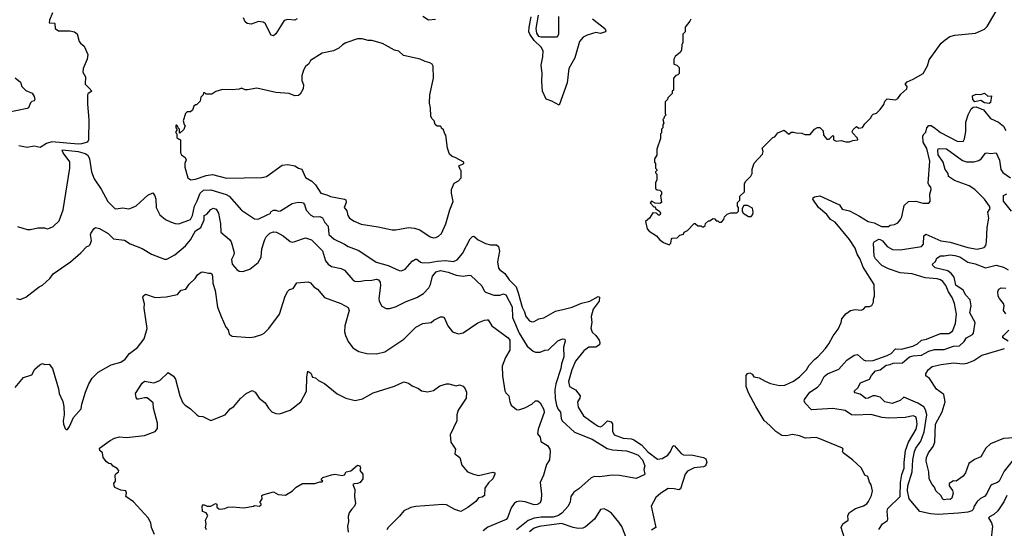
# Model space of a CAD drawing. Extents: x 1892934 to 2008621, y 567149 to 683290.
# Tile 230 of 256: x 1978312 to 1986623, y 620228 to 624518. Entities that reach past the tile are written whole.
import ezdxf

# ---------------------------------------------------------------- set-up
doc = ezdxf.new("R2010")
doc.units = 0

msp = doc.modelspace()

# ---------------------------------------------------------------- linework, layer by layer
at = {"layer": '0CON20XD'}
for points in [[(1983795, 622620), (1983807, 622633), (1983813, 622667), (1983820, 622675), (1983861.7, 622678.3), (1983885, 622700), (1983915, 622710), (1983920, 622725), (1983949.3, 622740.7), (1984005, 622800), (1984015, 622800), (1984035, 622780), (1984065, 622780), (1984071.7, 622771.7), (1984085, 622770), (1984098.3, 622781.7), (1984101.7, 622798.3), (1984125, 622820), (1984135, 622820), (1984165, 622840), (1984178.3, 622838.3), (1984191.7, 622821.7), (1984205, 622820), (1984215, 622810), (1984235, 622810), (1984257, 622833), (1984260, 622855), (1984283, 622877), (1984315, 622887.5), (1984365, 622890), (1984378.3, 622901.7), (1984380, 622935), (1984370, 622945), (1984370, 622975), (1984390, 622995), (1984391.7, 623028.3), (1984430, 623065), (1984430, 623135), (1984440, 623155), (1984483, 623197), (1984495, 623220), (1984493.6, 623256.4), (1984513, 623307), (1984582.5, 623385), (1984587.5, 623405), (1984580, 623435), (1984670, 623525), (1984685, 623530), (1984710, 623565), (1984765, 623587.5), (1984805, 623552.5), (1984825, 623570), (1984845, 623570), (1984865, 623562.5), (1984915, 623560), (1984938.3, 623548.3), (1984985, 623550), (1985020, 623595), (1985045, 623610), (1985065, 623610), (1985095, 623580), (1985097.5, 623545), (1985125, 623510), (1985145, 623510), (1985175, 623540), (1985180, 623535), (1985180, 623505), (1985203.6, 623493.6), (1985245, 623500), (1985285, 623487.5), (1985315, 623487.5), (1985345, 623500), (1985386.7, 623505), (1985385, 623520), (1985342.5, 623565), (1985340, 623575), (1985347, 623593), (1985375, 623617.5), (1985395, 623602.5), (1985425, 623610), (1985445, 623640), (1985495, 623690), (1985505, 623710), (1985515, 623720), (1985545, 623730), (1985575, 623760), (1985607, 623803), (1985615, 623830), (1985635, 623850), (1985705, 623842.5), (1985725, 623852.5), (1985750.7, 623889.3), (1985800, 623935), (1985802.5, 623955), (1985787.5, 623975), (1985802.5, 623995), (1985853.6, 624016.4), (1985936.7, 624065), (1985975, 624127.5), (1985989.5, 624180.5), (1986091.2, 624318.8), (1986122.7, 624347.3), (1986162.5, 624375), (1986205, 624388), (1986380, 624405), (1986455, 624438.8), (1986478.1, 624461.9), (1986572.5, 624625)], [(1978590, 624575), (1978564, 624515), (1978562.5, 624492.5), (1978605, 624490), (1978610, 624485), (1978612.5, 624445), (1978640, 624425), (1978735, 624424), (1978775.8, 624415.8), (1978798.3, 624398.3), (1978815, 624333.3), (1978825, 624318.8), (1978856.1, 624296.1), (1978886.7, 624225), (1978881.2, 624185), (1978848.8, 624105), (1978846.2, 624075), (1978866.7, 624035), (1978864.1, 623974.1), (1978898.3, 623941.7), (1978920, 623915), (1978890, 623895), (1978883.6, 623883.6), (1978883.6, 623806.4), (1978896.2, 623675), (1978893.8, 623505), (1978883.9, 623486.1), (1978835, 623470), (1978805, 623467.3), (1978583.2, 623486.8), (1978540, 623475), (1978485, 623438.8), (1978435, 623450.5), (1978375, 623439.6), (1978305, 623452.9)], [(1981821.4, 624518.6), (1981762.5, 624515), (1981714.7, 624544.7)], [(1983147.5, 624525), (1983250, 624445), (1983258.8, 624425), (1983256.7, 624415), (1983215, 624402.2), (1983175, 624410.8), (1983103.1, 624386.9), (1983069.5, 624370.5), (1983036.8, 624335), (1982999.2, 624195), (1982947, 624107), (1982934.6, 623985.4), (1982865, 623796.7), (1982805, 623831.2), (1982757, 623847), (1982725.6, 623915), (1982718.2, 623998.2), (1982723.2, 624063.2), (1982713.6, 624135), (1982728.8, 624205), (1982731.2, 624255), (1982713.1, 624285), (1982653.8, 624343.8), (1982617.6, 624395), (1982611, 624415), (1982611.8, 624455), (1982628.7, 624541.3)], [(1982860, 624545), (1982858.8, 624395), (1982848.3, 624371.7), (1982715, 624370.8), (1982695, 624377.7), (1982676, 624405), (1982671.7, 624445), (1982691.3, 624555)], [(1980653.8, 624525), (1980635.7, 624514.3), (1980575, 624521.1), (1980545, 624510.5), (1980475, 624399.2), (1980455, 624382.5), (1980435, 624388.8), (1980385.5, 624485), (1980368.3, 624498.3), (1980327.9, 624502.1), (1980265, 624479.2), (1980232.5, 624485), (1980215, 624500), (1980202, 624535)], [(1983977, 624523), (1983970, 624505), (1983948.3, 624481.7), (1983930, 624455), (1983930, 624415), (1983910, 624395), (1983910, 624325), (1983900, 624305), (1983897, 624263), (1983890, 624245), (1983845, 624207.5), (1983833.3, 624185), (1983832.5, 624142.5), (1983860, 624135), (1983880, 624115), (1983880, 624065), (1983868.3, 624051.7), (1983851.7, 624048.3), (1983830, 624025), (1983830, 623925), (1983820, 623915), (1983820, 623895), (1983781.7, 623858.3), (1983780, 623845), (1983760, 623825), (1983760, 623725), (1983770, 623715), (1983751.7, 623698.3), (1983750, 623685), (1983740, 623675), (1983750, 623645), (1983740, 623635), (1983740, 623605), (1983730, 623595), (1983730, 623565), (1983720, 623555), (1983720, 623515), (1983690, 623425), (1983690, 623375), (1983670, 623345), (1983670, 623315), (1983680, 623305), (1983680, 623265), (1983690, 623255), (1983690, 623245), (1983680, 623235), (1983680, 623225), (1983690, 623215), (1983690, 623165), (1983680, 623145), (1983680, 623095), (1983691.7, 623081.7), (1983715, 623080), (1983730, 623065), (1983730, 623045), (1983720, 623035), (1983730, 622975), (1983715, 622967.5), (1983675, 622970), (1983645, 622987.5), (1983632.5, 622972.5), (1983665, 622940), (1983675, 622940), (1983680, 622925), (1983715, 622900), (1983720, 622885), (1983715, 622870), (1983705, 622870), (1983687, 622887), (1983655, 622887.5), (1983627.5, 622845), (1983593.3, 622815), (1983608, 622755), (1983626.2, 622735), (1983686.7, 622695), (1983713, 622663), (1983745, 622638.8), (1983795, 622620)], [(1981805, 622676.7), (1981825, 622680), (1981848.3, 622691.7), (1981872.5, 622715), (1981910, 622795), (1981943.3, 622915), (1981970, 622985), (1981956.7, 623055), (1981957.5, 623085), (1981980.7, 623139.3), (1982015, 623160), (1982040, 623185), (1982040, 623245), (1982030, 623255), (1982020, 623285), (1982060, 623305), (1982060, 623315), (1981987, 623357), (1981963, 623363), (1981940, 623385), (1981922.5, 623435), (1981910, 623545), (1981900, 623555), (1981888.3, 623588.3), (1981871.7, 623601.7), (1981870, 623615), (1981865, 623620), (1981835, 623620), (1981820, 623635), (1981810, 623665), (1981790, 623685), (1981783, 623703), (1981780, 623775), (1981770, 623815), (1981773.3, 623885), (1981803.8, 624025), (1981802.5, 624125), (1981793, 624143), (1981775, 624153.3), (1981735, 624164.2), (1981692.5, 624185), (1981552.5, 624215), (1981511.7, 624251.7), (1981475, 624260), (1981375, 624316.7), (1981285, 624342.5), (1981253.6, 624343.6), (1981203.6, 624356.4), (1981165, 624356.2), (1981065, 624323.3), (1981037.5, 624305), (1981005, 624277.5), (1980960, 624255), (1980865, 624236.7), (1980767.5, 624175), (1980752.5, 624145), (1980725, 624122.5), (1980707.7, 624092.3), (1980694.2, 624045), (1980694.2, 624005), (1980707.3, 623967.3), (1980706.1, 623933.9), (1980679.3, 623890.7), (1980665, 623880), (1980635, 623876.7), (1980586.1, 623896.1), (1980474.1, 623904.1), (1980315, 623940), (1980235, 623926.7), (1980215, 623927.5), (1980185, 623940), (1980165, 623932.5), (1980105, 623927.5), (1980025, 623930), (1979968.3, 623911.7), (1979935, 623890), (1979885, 623890), (1979875, 623900), (1979865, 623900), (1979860, 623885), (1979840, 623865), (1979835, 623830), (1979805, 623800), (1979795, 623800), (1979781.7, 623788.3), (1979770, 623755), (1979755, 623740), (1979725, 623740), (1979713, 623727), (1979692.5, 623665), (1979700, 623635), (1979710, 623625), (1979698.3, 623591.7), (1979665, 623560), (1979660, 623565), (1979660, 623595), (1979650, 623605), (1979648.3, 623618.3), (1979635, 623630), (1979630, 623625), (1979630, 623605), (1979640, 623595), (1979640, 623585), (1979630, 623575), (1979630, 623565), (1979640, 623555), (1979640, 623525), (1979651.7, 623511.7), (1979670, 623505), (1979668.8, 623395), (1979678.3, 623378.3), (1979710, 623355), (1979717.5, 623335), (1979706.7, 623305), (1979706.7, 623275), (1979732.5, 623185), (1979757, 623167), (1979795, 623172.9), (1979886.9, 623203.1), (1979939.1, 623210.9), (1980057.5, 623182.5), (1980355, 623186.7), (1980395, 623196.7), (1980528.7, 623291.3), (1980575, 623297.3), (1980635.4, 623285.4), (1980665, 623266), (1980695, 623256), (1980725, 623185.8), (1980778.8, 623155), (1980810, 623125), (1980855, 623054.3), (1980905, 623041.6), (1980935, 623025.7), (1981054, 623005), (1981065, 622997.3), (1981069, 622975), (1981052.2, 622935), (1981073.1, 622905), (1981081.1, 622865), (1981096.2, 622845), (1981135, 622819.2), (1981195, 622794.3), (1981338, 622772), (1981456.4, 622746.4), (1981486.4, 622746.4), (1981595, 622765.8), (1981645, 622760.8), (1981690, 622745), (1981777.5, 622685), (1981805, 622676.7)], [(1978275, 624027.5), (1978319.7, 623989.7), (1978331.2, 623955), (1978365, 623920), (1978417.7, 623897.7), (1978435, 623870), (1978440, 623845), (1978435, 623832.5), (1978415, 623827.5), (1978405, 623817.5), (1978386, 623775), (1978375, 623768.6), (1978212.5, 623735)], [(1986495, 623810), (1986455, 623816.7), (1986425, 623837.1), (1986375, 623825.4), (1986356.5, 623845), (1986353.8, 623875), (1986385, 623890), (1986423.6, 623886.4), (1986455, 623897.5), (1986485, 623872.9), (1986515.4, 623875.4), (1986505, 623820), (1986495, 623810)], [(1985274.3, 620145), (1985247.1, 620235), (1985261.1, 620265), (1985305.8, 620295), (1985300.9, 620335), (1985315, 620360.8), (1985367.5, 620395), (1985435, 620418), (1985463.3, 620435), (1985477.3, 620452.7), (1985501.2, 620505), (1985510, 620545), (1985500, 620595), (1985486.1, 620616.1), (1985470, 620665), (1985447, 620677), (1985417.5, 620735), (1985342.5, 620805), (1985263.6, 620863.6), (1985257.5, 620875), (1985262.5, 620895), (1985257.5, 620905), (1985066.7, 620983.3), (1985035, 620993.8), (1984945, 620989.2), (1984895, 621008), (1984835, 621018.6), (1984785, 621008.6), (1984745, 621010.8), (1984693.5, 621043.5), (1984645, 621096.2), (1984595, 621138), (1984524.7, 621254.7), (1984465, 621370), (1984445, 621422.5), (1984444.2, 621515.8), (1984455, 621532.5), (1984475, 621540), (1984495, 621527.5), (1984507.5, 621505), (1984555, 621497.5), (1984605, 621467.5), (1984650.5, 621450.5), (1984725, 621432.2), (1984770, 621435), (1984845, 621468.9), (1984895, 621506), (1984952.5, 621565), (1984977.2, 621602.8), (1985024.3, 621655), (1985050, 621675), (1985114.5, 621745.5), (1985142.9, 621785), (1985177.9, 621852.1), (1985221.2, 621908.8), (1985246.2, 621965), (1985252.5, 621995), (1985284.5, 622035.5), (1985326.1, 622063.9), (1985365, 622073.3), (1985415, 622068.8), (1985435, 622076.7), (1985455, 622097.5), (1985485, 622097.5), (1985505, 622107.5), (1985517.5, 622135), (1985518.3, 622161.7), (1985527.5, 622185), (1985523.3, 622285), (1985430.3, 622430.3), (1985405, 622496.7), (1985380.4, 622540.4), (1985365, 622589.4), (1985315, 622664.4), (1985195, 622809.4), (1985155, 622832.2), (1985124.8, 622874.8), (1985055.8, 622935), (1985008, 623005), (1985008.8, 623015), (1985020, 623025), (1985065, 623031.5), (1985200.1, 622970.1), (1985230.9, 622955), (1985255, 622919.7), (1985315, 622904.7), (1985401, 622861), (1985474.3, 622815), (1985525, 622805.7), (1985585, 622774.7), (1985605, 622772.2), (1985645, 622772.5), (1985660, 622785), (1985695, 622789.2), (1985724.4, 622805.6), (1985747.9, 622832.1), (1985759.2, 622855), (1985778.4, 622951.6), (1985815, 622983.5), (1985875, 622988.6), (1985935, 622969.2), (1985985, 622970), (1985997.5, 622985), (1985993.3, 623045), (1986006.2, 623085), (1986003.8, 623105), (1985984.5, 623124.5), (1985979.7, 623139.7), (1985994.7, 623325), (1985970.4, 623430.4), (1985937.3, 623485), (1985935.4, 623535), (1985940.4, 623549.6), (1985960.5, 623569.5), (1985969.1, 623605), (1985985, 623624.5), (1986005, 623626.1), (1986041.6, 623601.6), (1986085, 623566.9), (1986225, 623493.2), (1986275, 623490), (1986287.6, 623512.4), (1986297.8, 623575), (1986299.4, 623655), (1986317.8, 623715), (1986342.6, 623767.4), (1986361.2, 623778.8), (1986385, 623782.2), (1986446.9, 623756.9), (1986505, 623683.9), (1986575, 623653.5), (1986615, 623621.1), (1986635, 623584.4)], [(1978295, 622772.5), (1978375, 622747.5), (1978405, 622747.5), (1978465, 622762), (1978523, 622763), (1978545, 622753.3), (1978565, 622758.8), (1978595, 622774), (1978645, 622821.2), (1978678.9, 622915), (1978737, 623267), (1978735, 623320), (1978680, 623395), (1978670, 623415), (1978675, 623420), (1978805, 623406.3), (1978865, 623390), (1978887.5, 623375), (1978900.9, 623345), (1978918.9, 623235), (1978940.8, 623175), (1978999.7, 623089.7), (1979055, 622983.3), (1979115, 622926.2), (1979125, 622922), (1979182.3, 622932.3), (1979232.3, 622922.3), (1979265, 622932.9), (1979295, 622949.2), (1979395, 623039.2), (1979435, 623056.2), (1979453.2, 623033.2), (1979460.6, 623005), (1979465, 622932.5), (1979495, 622872), (1979543.5, 622833.5), (1979585, 622812), (1979625, 622798), (1979655, 622796), (1979755, 622831.2), (1979772, 622865), (1979787.1, 622945), (1979811.2, 622988.8), (1979834.3, 623055), (1979865, 623081), (1979925, 623084.1), (1980055, 623043.9), (1980080.6, 623030.6), (1980185, 622910), (1980295, 622838.6), (1980325, 622836.7), (1980401.7, 622871.7), (1980425.8, 622884.2), (1980435, 622900), (1980455, 622910.8), (1980475, 622912.5), (1980495, 622901.9), (1980515, 622904.4), (1980612.7, 622967.3), (1980661.7, 622978.3), (1980695, 622977.1), (1980705, 622974.2), (1980715, 622960), (1980730.6, 622910.6), (1980769.7, 622869.7), (1980795, 622856.4), (1980846.6, 622856.6), (1980867.9, 622847.9), (1980887.8, 622807.8), (1980916.7, 622775), (1980921.4, 622705), (1980965.4, 622665.4), (1981055, 622624.4), (1981084.6, 622604.6), (1981175, 622572.2), (1981322.2, 622472.2), (1981423.4, 622443.4), (1981515, 622402.9), (1981535, 622400.8), (1981566.2, 622413.8), (1981625, 622482.5), (1981652.1, 622497.9), (1981665, 622496.9), (1981695, 622473.6), (1981715, 622467.3), (1981775, 622469.2), (1981835, 622481), (1981905, 622487.1), (1981975, 622479.6), (1982005, 622492.5), (1982049.4, 622545), (1982115, 622670), (1982135, 622690), (1982145, 622690.8), (1982182.1, 622662.1), (1982245, 622631.2), (1982285, 622619.1), (1982337.6, 622617.6), (1982352.5, 622605), (1982362.5, 622565), (1982346.1, 622475), (1982353.1, 622423.1), (1982365, 622407.1), (1982406.4, 622376.4), (1982443.6, 622325), (1982501.8, 622265), (1982520.6, 622215), (1982552.2, 622092.3), (1982573.1, 622055), (1982585, 622013.1), (1982615, 621977.1), (1982635, 621969.2), (1982655, 621972.5), (1982695, 621996), (1982735, 622004.2), (1982835, 622060.6), (1982907.5, 622077.5), (1982975, 622092.2), (1983054, 622126), (1983125, 622143.6), (1983195, 622184.4), (1983206.4, 622176.4), (1983203.8, 622145), (1983152.7, 622075), (1983136.7, 622015), (1983140.5, 621965), (1983133.8, 621915), (1983145, 621882.9), (1983175, 621854.4), (1983202.5, 621815), (1983208.9, 621795), (1983205.6, 621775), (1983175, 621754.4), (1983115, 621754.4), (1983075, 621724.3), (1983005, 621637.5), (1982972.9, 621565), (1982944.5, 621465), (1982953, 621423), (1983002.9, 621395), (1983042.9, 621345), (1983039.2, 621325), (1983021.5, 621295), (1983025, 621248.8), (1983072.5, 621175), (1983160.5, 621110.5)], [(1985565, 620218), (1985594.4, 620265), (1985636.4, 620293.6), (1985640, 620305), (1985633, 620373), (1985640.8, 620395), (1985744.8, 620495), (1985747.2, 620612.8), (1985758.9, 620681.1), (1985776.7, 620735), (1985776.5, 620783.5), (1985789.1, 620885), (1985814.8, 620955.2), (1985879.4, 621065), (1985887, 621105), (1985881.9, 621151.9), (1985875, 621168.5), (1985855, 621176.8), (1985785, 621162.7), (1985647.2, 621157.2), (1985591.7, 621161.7), (1985495, 621186.9), (1985365, 621181.1), (1985334.2, 621185), (1985280, 621220), (1985175, 621238.5), (1984996.8, 621226.8), (1984942.4, 621282.4), (1984933.3, 621303.3), (1984935.5, 621315), (1984982.5, 621375), (1985045, 621417.7), (1985071.5, 621445), (1985102.3, 621507.7), (1985129.3, 621530.7), (1985225, 621569.5), (1985293.4, 621646.6), (1985355, 621689.4), (1985385, 621692.9), (1985435, 621648.6), (1985455, 621639.4), (1985515, 621642.1), (1985635.6, 621685), (1985666.7, 621703.3), (1985705, 621740.5), (1985755, 621739.2), (1985851.2, 621765), (1985890, 621785), (1985924.6, 621815.4), (1985967.4, 621822.6), (1986085, 621870.5), (1986155, 621871.8), (1986185, 621890), (1986210, 621955), (1986218.8, 622035), (1986201.5, 622125), (1986183.6, 622175), (1986152.1, 622222.1), (1986130, 622275), (1986105, 622308.9), (1986085, 622322.5), (1986055, 622331.1), (1985955, 622340.4), (1985845, 622372.9), (1985745, 622382.7), (1985645, 622416.6), (1985589.3, 622445), (1985535, 622499.4), (1985525, 622522), (1985518.3, 622631.7), (1985523.3, 622645), (1985562.9, 622667.1), (1985575, 622664.4), (1985595, 622652.2), (1985634.7, 622604.8), (1985680.4, 622580.4), (1985745, 622578.1), (1985922.9, 622605), (1985941.2, 622625), (1985944.1, 622695.9), (1985961.5, 622708.5), (1986086.3, 622653.7), (1986165, 622642.7), (1986315, 622595.4), (1986395, 622581.4), (1986454, 622596), (1986465.9, 622614.1), (1986473.8, 622645), (1986479.4, 622765), (1986493.5, 622845), (1986484, 622895), (1986502.2, 622925), (1986497.7, 622945), (1986455.3, 623005), (1986375, 623086.7), (1986325.2, 623115.2), (1986201.7, 623161.7), (1986152.9, 623195), (1986150.3, 623219.7), (1986123.4, 623253.4), (1986107.6, 623317.6), (1986065, 623377.1), (1986060.5, 623415), (1986065, 623427.5), (1986075, 623432.9), (1986135, 623428.1), (1986269.5, 623329.5), (1986305, 623318.8), (1986365, 623320), (1986408.6, 623331.4), (1986426.9, 623343.1), (1986465, 623392), (1986475, 623396), (1986505, 623389.2), (1986555, 623396), (1986582.3, 623332.3), (1986594.1, 623255), (1986609.9, 623229.9), (1986675, 623183.4)], [(1986683.1, 622903.1), (1986616.1, 622986.1), (1986616.7, 623035), (1986645, 623047.7)], [(1978286.4, 622166.4), (1978315, 622156.7), (1978363.6, 622176.4), (1978476.7, 622265), (1978505, 622278.8), (1978566, 622335), (1978595.4, 622374.6), (1978742.5, 622475), (1978829.3, 622550.7), (1978880, 622605), (1978895, 622610), (1978907, 622623), (1978917.5, 622655), (1978910, 622705), (1978913.3, 622715), (1978937.5, 622755), (1978953.6, 622766.4), (1978985, 622757.5), (1979059.2, 622715), (1979105, 622668.8), (1979197.6, 622657.6), (1979245, 622628.6), (1979345, 622588), (1979425, 622540.8), (1979535, 622496.9), (1979555, 622498.1), (1979620.8, 622535), (1979710.8, 622609.2), (1979755, 622662.2), (1979795, 622736), (1979840.4, 622765), (1979870, 622830), (1979870, 622865), (1979892.3, 622877.7), (1979925, 622918.2), (1979945, 622927.8), (1979969.4, 622919.4), (1979989.5, 622885), (1980008.6, 622795), (1980010.6, 622725), (1980084.2, 622665), (1980098, 622645), (1980122, 622555), (1980120, 622535), (1980098.8, 622495), (1980104.5, 622455), (1980145, 622410.8), (1980165, 622398), (1980195, 622394), (1980255, 622414), (1980325, 622470), (1980349.2, 622515), (1980355.8, 622585), (1980381.1, 622665), (1980392.9, 622685), (1980425, 622716.2), (1980455, 622727.3), (1980481.2, 622725), (1980536, 622696), (1980595, 622646), (1980615, 622641.4), (1980635, 622645.6), (1980725, 622677.1), (1980775, 622660.5), (1980868.2, 622568.2), (1980894.6, 622485), (1980914.7, 622454.7), (1980945, 622435.6), (1981025, 622420), (1981055, 622405.6), (1981123.1, 622323.1), (1981141.4, 622311.4), (1981175, 622308.2), (1981222.2, 622317.8), (1981285, 622320), (1981325, 622330), (1981342, 622325), (1981355.6, 622305), (1981358.9, 622275), (1981343.5, 622165), (1981345.6, 622145), (1981370.2, 622100.2), (1981405, 622082.9), (1981435, 622082.9), (1981485, 622095.6), (1981575, 622141.1), (1981665.3, 622174.7), (1981720.7, 622209.3), (1981765.7, 622255), (1981779.4, 622285), (1981796.5, 622355), (1981828.5, 622391.5), (1981865, 622402.5), (1981929.3, 622389.3), (1981995, 622363.9), (1982055, 622353.2), (1982105, 622363.6), (1982121.1, 622361.1), (1982213.4, 622273.4), (1982231.8, 622231.8), (1982245, 622220.8), (1982315, 622194.4), (1982365, 622193.3), (1982395, 622204.5), (1982415, 622196.9), (1982469.1, 622095), (1982472.9, 622005), (1982527.5, 621875), (1982595.3, 621765.3), (1982645, 621721.2), (1982665, 621714), (1982705, 621713.8), (1982745, 621729.2), (1982775, 621732.5), (1982855, 621808.9), (1982895, 621826), (1982913.6, 621823.6), (1982915.5, 621805.5), (1982903.1, 621755), (1982905.3, 621675), (1982886.1, 621613.9)], [(1984485, 622857.5), (1984500, 622875), (1984503.8, 622895), (1984497, 622927), (1984455, 622951.2), (1984425, 622950), (1984410, 622925), (1984410, 622905), (1984420, 622885), (1984465, 622857.5), (1984485, 622857.5)], [(1986688.1, 620795), (1986621, 620709), (1986580, 620625), (1986565, 620613.6), (1986521.7, 620598.3), (1986505.8, 620585), (1986473.1, 620515), (1986455, 620495.7), (1986421.6, 620478.4), (1986394.2, 620455), (1986367.8, 620415), (1986359.5, 620385), (1986348.9, 620375), (1986315.3, 620364.7), (1986235.3, 620354.7), (1986065, 620344.1), (1986000.1, 620350.1), (1985908.7, 620368.7), (1985818.6, 620475), (1985806.4, 620545), (1985809.6, 620585), (1985844.4, 620705), (1985849.8, 620805), (1985866.3, 620876.3), (1985876.9, 620903.1), (1985917.9, 620962.1), (1985947.3, 621042.7), (1985969, 621185), (1985958.3, 621228.3), (1985943.3, 621253.3), (1985894.4, 621284.4), (1985775, 621333.5), (1985744.2, 621305.8), (1985675, 621279.7), (1985613.7, 621293.7), (1985575, 621333.6), (1985536.1, 621346.1), (1985514.1, 621345.9), (1985473.8, 621325), (1985455, 621323.6), (1985405, 621358.8), (1985365, 621371.2), (1985356.2, 621385), (1985386.9, 621413.1), (1985410, 621455), (1985484.7, 621485.3), (1985502.5, 621517.5), (1985535, 621555.3), (1985575, 621565.7), (1985625, 621603.4), (1985660.5, 621609.5), (1985685, 621621.8), (1985765, 621623.8), (1985823.5, 621673.5), (1985855, 621683.9), (1985925, 621686.8), (1985985, 621723.2), (1986035, 621735.6), (1986115, 621737.2), (1986195, 621763.3), (1986245, 621766.5), (1986285, 621802.5), (1986305, 621835.6), (1986355, 621863.8), (1986362.9, 621875), (1986375.9, 621965), (1986331.5, 622045), (1986342.5, 622105), (1986333.6, 622155), (1986299.2, 622195), (1986275.2, 622235.2), (1986215, 622280), (1986199.4, 622345), (1986177.9, 622375), (1986145, 622399.5), (1986040, 622425), (1986018.6, 622445), (1986018, 622455), (1986040.9, 622479.1), (1986053.6, 622506.4), (1986085, 622526.9), (1986115, 622525.3), (1986165, 622533.7), (1986205, 622529.2), (1986246.5, 622516.5), (1986297.3, 622485), (1986315, 622473.3), (1986378.1, 622458.1), (1986464.5, 622425.5), (1986555, 622447.5), (1986615, 622431.5), (1986655, 622406.9)], [(1978275, 621416.7), (1978345, 621500), (1978415, 621522.5), (1978440.9, 621569.1), (1978482.1, 621607.9), (1978505, 621618), (1978525, 621610.8), (1978561.7, 621611.7), (1978589.2, 621575), (1978640, 621405), (1978646.1, 621366.1), (1978676.1, 621296.1), (1978685.8, 621255.8), (1978688.8, 621185), (1978678.8, 621135), (1978683.3, 621105), (1978695, 621070), (1978705, 621060), (1978715, 621060), (1978732.5, 621085), (1978767.7, 621162.3), (1978830.8, 621235), (1978836.2, 621275), (1978869.2, 621375), (1978896.9, 621445), (1978924.3, 621495), (1978974.7, 621545.3), (1979084.6, 621605.4), (1979165, 621628), (1979204, 621655), (1979239.1, 621700.9), (1979307.6, 621752.4), (1979364.3, 621825.7), (1979388.3, 621911.7), (1979361.9, 622085), (1979365, 622120), (1979351.4, 622175), (1979355, 622186.2), (1979375, 622203.8), (1979455, 622174), (1979549.5, 622180.5), (1979645, 622201.2), (1979675, 622236.7), (1979715, 622243.8), (1979742.7, 622287.3), (1979793.1, 622335), (1979814.2, 622365), (1979845, 622388.8), (1979858.3, 622391.7), (1979905, 622379.4), (1979925, 622380), (1979934.2, 622374.2), (1979939.5, 622355), (1979941.9, 622295), (1979962, 622235), (1979983.2, 622093.2), (1980014.2, 622015), (1980053, 621923), (1980071.7, 621901.7), (1980080, 621865), (1980105, 621847.5), (1980255, 621837.5), (1980295, 621843.3), (1980356.4, 621863.6), (1980376.4, 621873.6), (1980415, 621912.5), (1980505, 622033.3), (1980553.4, 622186.6), (1980575, 622226.7), (1980589.3, 622240.7), (1980619.5, 622250.5), (1980651.9, 622298.1), (1980747.6, 622307.6), (1980768.3, 622298.3), (1980795, 622263.3), (1980825, 622246), (1980885, 622174.3), (1981023.3, 622125), (1981085, 622091.2), (1981094, 622065), (1981055.8, 621935), (1981054, 621885), (1981061.2, 621855), (1981083.9, 621803.9), (1981125, 621748.8), (1981175, 621720), (1981241.3, 621701.3), (1981325, 621700), (1981395, 621716), (1981555.5, 621824.5), (1981655, 621925.6), (1981715, 621954.3), (1981785, 621962.5), (1981807.4, 621982.6), (1981865, 622012), (1981885, 622012), (1981896, 622005), (1981925, 621936.2), (1981966.7, 621885), (1982015, 621867.5), (1982055, 621876), (1982180.3, 621959.8), (1982235, 621984.4), (1982257.3, 621987.3), (1982266, 621985), (1982298, 621935), (1982435, 621834.5), (1982449.6, 621815), (1982449.4, 621730.6), (1982412.6, 621667.4), (1982385.7, 621595), (1982387.5, 621512.5), (1982407, 621387), (1982415, 621370), (1982440, 621345), (1982448, 621295), (1982461.2, 621265), (1982505, 621230), (1982525, 621226.2), (1982575, 621244), (1982635.7, 621274.3), (1982665, 621303.8), (1982685, 621302), (1982705, 621286), (1982735, 621231.2), (1982738.8, 621205), (1982687.5, 621065), (1982682.5, 621025), (1982706.4, 620996.4), (1982710.9, 620960.9), (1982766.5, 620926.5), (1982785.7, 620895), (1982790.6, 620875), (1982783.8, 620805), (1982759.7, 620765), (1982734.6, 620675.4), (1982705.6, 620615), (1982715.4, 620515.4), (1982712.6, 620467.4), (1982705, 620443.8), (1982680.9, 620429.1), (1982655, 620425.6), (1982579.2, 620450.8), (1982535, 620455.6), (1982505, 620450), (1982485, 620436), (1982459.4, 620400.6), (1982428.9, 620315), (1982418.4, 620301.6), (1982265, 620238.1), (1982225, 620207.5)], [(1986635.7, 622035.7), (1986616.7, 622065), (1986622, 622105), (1986617.5, 622125), (1986581.4, 622165), (1986571.8, 622185), (1986568, 622225), (1986576.2, 622245), (1986595, 622257.1), (1986635, 622252.1)], [(1986656, 621805), (1986611.4, 621835), (1986610, 621845), (1986617.1, 621855), (1986662.3, 621897.7)], [(1986705, 620989.5), (1986615, 620986.5), (1986505, 620940.6), (1986467.1, 620905), (1986425, 620831.4), (1986372.4, 620807.6), (1986322.5, 620775), (1986294.4, 620695), (1986275, 620668.6), (1986216.1, 620623.9), (1986195, 620627.5), (1986157.5, 620605), (1986158, 620585), (1986187, 620547), (1986191.4, 620525), (1986179.4, 620480.6), (1986165, 620471.2), (1986145, 620474), (1986115, 620466.7), (1986105, 620473.8), (1986088, 620505), (1986045.8, 620545), (1986034.4, 620574.4), (1986015, 620596.7), (1985989.2, 620645), (1985985.5, 620705), (1985963.6, 620795), (1985966.5, 620825), (1985982.9, 620865), (1986021.1, 620918.9), (1986036.4, 620955), (1986041.6, 621105), (1986099.8, 621210.2), (1986124.3, 621295), (1986111.2, 621355), (1986050.6, 621400.6), (1985992.7, 621492.7), (1985961.4, 621515), (1985960.3, 621529.7), (1985981.2, 621565), (1986015, 621593.3), (1986089.3, 621610.7), (1986195, 621622.5), (1986275, 621614.2), (1986310.3, 621619.7), (1986365, 621644.4), (1986432.7, 621687.3), (1986465, 621697.3), (1986624.5, 621745.5)], [(1979450, 620175), (1979423.8, 620235), (1979420, 620275), (1979396.8, 620316.8), (1979271.7, 620451.7), (1979207.5, 620495), (1979212.5, 620525), (1979207.5, 620545), (1979165, 620550), (1979115, 620572.5), (1979110, 620585), (1979107.5, 620605), (1979120, 620625), (1979118, 620675), (1979123.3, 620686.7), (1979146.7, 620703.3), (1979148.2, 620715), (1979135, 620732.2), (1979100.8, 620750.8), (1979085, 620772.5), (1979065, 620773.3), (1979045, 620787.5), (1979017.5, 620825), (1979010, 620865), (1978988.8, 620885), (1978986.2, 620905), (1979075, 620968.8), (1979112.7, 620987.3), (1979155, 620998.8), (1979215, 620993.8), (1979365, 621011.2), (1979455, 621043.3), (1979475, 621070), (1979476, 621115), (1979441.7, 621241.7), (1979438.8, 621285), (1979387, 621327), (1979365, 621328), (1979315, 621316.7), (1979305, 621317.5), (1979295, 621330), (1979291.2, 621365), (1979345, 621453.3), (1979365, 621470), (1979444.2, 621454.2), (1979495, 621474.2), (1979565, 621542.5), (1979611.2, 621511.2), (1979626.7, 621486.7), (1979663.8, 621345), (1979690, 621285), (1979710, 621265), (1979755, 621236.2), (1979806.7, 621185), (1979825, 621173.8), (1979859.5, 621169.5), (1979925, 621137.5), (1980047.5, 621185), (1980090, 621235), (1980120, 621255), (1980175, 621323.8), (1980224.5, 621365.5), (1980275, 621390), (1980301.2, 621375), (1980335, 621326.7), (1980383.3, 621285), (1980411.7, 621241.7), (1980440.7, 621210.7), (1980475, 621196.7), (1980505, 621193.3), (1980596.1, 621223.9), (1980686.7, 621295), (1980733.3, 621385), (1980735.5, 621505), (1980745, 621552.5), (1980768.8, 621535), (1980785, 621503.3), (1980808.3, 621498.3), (1980833.9, 621473.9), (1980885, 621448.8), (1980992, 621362), (1981065, 621325.8), (1981120.5, 621310.5), (1981145, 621306.2), (1981205, 621319.2), (1981295, 621371.4), (1981475, 621425.7), (1981555, 621462), (1981595, 621453.3), (1981625, 621430), (1981678.3, 621408.3), (1981705, 621387.5), (1981755, 621380), (1981805, 621391.2), (1981859.3, 621430.7), (1981915, 621446.7), (1981935, 621446.7), (1981995, 621430), (1982025, 621437.5), (1982055, 621427.5), (1982073.3, 621405), (1982083.8, 621375), (1982080.4, 621325), (1982014.6, 621225), (1982002.5, 621185), (1982002, 621135), (1981946.2, 621015), (1981951.2, 620955), (1981990, 620895), (1981986, 620855), (1982028.6, 620825), (1982045, 620760), (1982093.3, 620705), (1982142.5, 620685), (1982185, 620672.2), (1982305, 620702), (1982323.3, 620695), (1982323.6, 620683.6), (1982306.9, 620645), (1982269.6, 620610.4), (1982239.5, 620565), (1982236.4, 620503.6), (1982215, 620489.2), (1982185, 620483.8), (1982163.8, 620455), (1982095, 620404.4), (1982035, 620370), (1981985, 620385.8), (1981915, 620424.3), (1981885, 620429.4), (1981655, 620411.1), (1981615, 620402.9), (1981553.8, 620375), (1981518.7, 620331.3), (1981423.8, 620235), (1981412, 620215)], [(1982886.1, 621613.9), (1982881, 621575), (1982837.6, 621445), (1982829.1, 621395), (1982831.5, 621321.5), (1982843.8, 621265), (1982855, 621236), (1982876.5, 621206.5), (1982882.2, 621155), (1982892.2, 621135), (1982995, 621038.2), (1983145, 620980.8), (1983272.2, 620902.2), (1983315, 620890.2), (1983435, 620880.3), (1983485.6, 620865), (1983533.8, 620845), (1983568.4, 620805), (1983588.1, 620755), (1983579.4, 620725), (1983590, 620685), (1983582.7, 620677.3), (1983515, 620648), (1983375, 620671.9), (1983315, 620675.5), (1983205, 620662.3), (1983165, 620665.4), (1983135, 620653.6), (1983030.5, 620559.5), (1982988.5, 620531.5), (1982965.6, 620495), (1982958.9, 620451.1), (1982941.4, 620415), (1982888.8, 620355), (1982861.2, 620335), (1982815, 620320.4), (1982715, 620322.7), (1982655, 620314), (1982605, 620293.3), (1982505.5, 620214.5)], [(1983160.5, 621110.5), (1983195, 621088.7), (1983215, 621084.2), (1983234.6, 621095), (1983275, 621134.4), (1983305, 621126.9), (1983315, 621110), (1983316.1, 621046.1), (1983328.6, 621015), (1983405, 620987.3), (1983475, 620981.2), (1983495, 620973.3), (1983560.5, 620930.5), (1983615, 620872.9), (1983695, 620811.5), (1983734.1, 620815.9), (1983784.2, 620845), (1983805.6, 620875), (1983825, 620921.2), (1983835, 620925.8), (1983895, 620860), (1983916.4, 620846.4), (1983995, 620844.7), (1984085, 620825.5), (1984103.8, 620815), (1984112, 620785), (1984100, 620755), (1984083, 620747), (1984005, 620736.4), (1983949.3, 620710.7), (1983929.3, 620685), (1983889.3, 620560.7), (1983875, 620553.5), (1983835, 620561.8), (1983785, 620563.1), (1983725, 620524.2), (1983682.5, 620487.5), (1983642.5, 620415), (1983682, 620235), (1983645, 620211.1)], [(1979888.8, 620215), (1979880, 620235), (1979887.5, 620265), (1979882, 620295), (1979900, 620335), (1979885, 620358.8), (1979855, 620370), (1979853.5, 620415), (1979865, 620428), (1979893.6, 620413.6), (1979925, 620413.3), (1979966.4, 620436.4), (1979975, 620430), (1979977.5, 620405), (1979992, 620392), (1980005, 620390), (1980045, 620393.3), (1980070, 620405), (1980105, 620410), (1980205, 620401.4), (1980285, 620413.3), (1980295, 620420), (1980337, 620413), (1980350, 620425), (1980350, 620435), (1980340, 620445), (1980360, 620475), (1980357.5, 620505), (1980365, 620510), (1980455, 620536), (1980493, 620513), (1980555, 620507.5), (1980615, 620543.3), (1980645, 620573.3), (1980700, 620605), (1980803.6, 620606.4), (1980845, 620620), (1980865, 620620), (1980870, 620625), (1980860, 620635), (1980860, 620645), (1980870, 620655), (1980945, 620680), (1980973, 620683), (1981035, 620672.5), (1981052.5, 620677.5), (1981067.5, 620705), (1981107.1, 620712.9), (1981165, 620760), (1981180, 620755), (1981187.5, 620745), (1981190, 620735), (1981182.5, 620715), (1981210, 620685), (1981210, 620645), (1981185, 620614.2), (1981165, 620605.8), (1981135, 620603.8), (1981124, 620596), (1981140, 620555), (1981139.2, 620495), (1981147.7, 620437.7), (1981138, 620415), (1981113.9, 620386.1), (1981092.1, 620357.9), (1981083.8, 620326.2), (1981086.7, 620285), (1981079.4, 620245), (1981085.6, 620195)], [(1986644.8, 620505.2), (1986618.5, 620451.5), (1986568.2, 620375), (1986535.6, 620344.4), (1986498.6, 620325), (1986490.8, 620315), (1986515.4, 620275), (1986523.3, 620245), (1986509.7, 620115)], [(1983445, 620112.5), (1983395, 620242.5), (1983370.3, 620280.3), (1983306.2, 620355), (1983275, 620378.8), (1983245, 620391.2), (1983215, 620387.5), (1983165, 620303.3), (1983089.1, 620240.9), (1983065, 620228.9), (1983025, 620225.6), (1982984.1, 620234.1), (1982885, 620266.9), (1982698.3, 620241.7), (1982655, 620227.7), (1982615, 620199.1)]]:
    msp.add_lwpolyline(points, dxfattribs=at)

doc.saveas('drawing.dxf')
